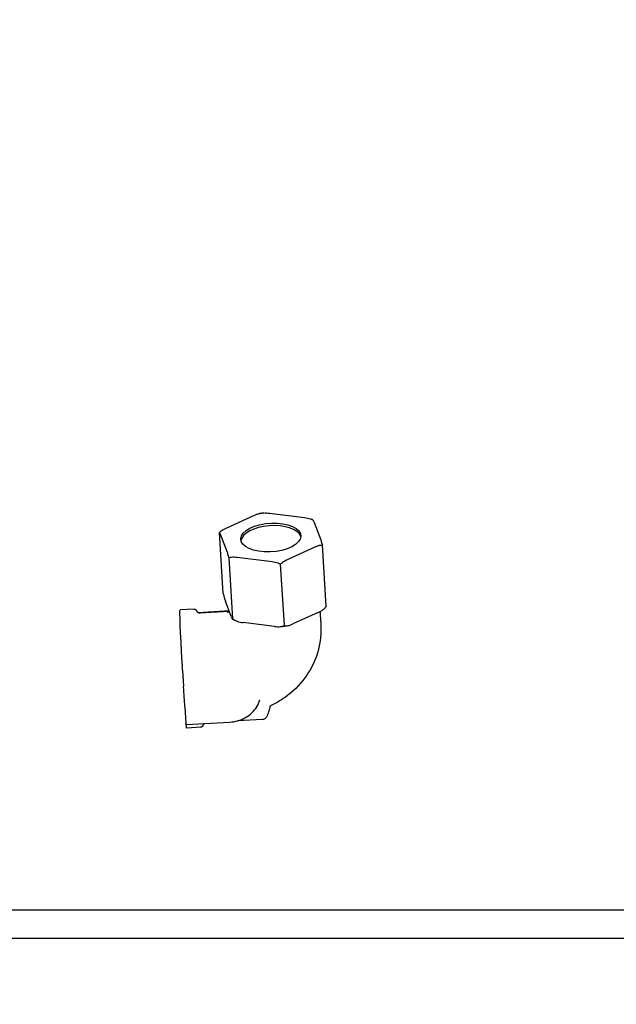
# Model space of a CAD drawing. Extents: x 0 to 796, y 0 to 496.
# Tile 169 of 222: x 400.46 to 404.24, y 311.04 to 317.28. Entities that reach past the tile are written whole.
import ezdxf

# ---------------------------------------------------------------- set-up
doc = ezdxf.new("R2010")
doc.units = 0
doc.header["$LTSCALE"] = 12
doc.header["$MEASUREMENT"] = 0
doc.layers.add('D', color=2, linetype='CONTINUOUS')
doc.layers.add('X', color=1, linetype='CONTINUOUS')
doc.styles.get("Standard").update_dxf_attribs({"font": 'SIMPLEX.SHX', "width": 0.875})
doc.dimstyles.get("Standard").update_dxf_attribs({"dimscale": 28, "dimtxt": 0.125, "dimasz": 0.125, "dimexe": 0.04375, "dimexo": 0.0625, "dimgap": 0.04375, "dimtad": 0, "dimtih": 1, "dimtoh": 1, "dimdec": 4, "dimzin": 12, "dimdsep": 46, "dimlunit": 5, "dimtxsty": 'Standard', "dimcen": 0, "dimclrd": 256, "dimclre": 256, "dimclrt": 256, "dimadec": 1, "dimazin": 3, "dimtfac": 0.875, "dimtdec": 4, "dimtofl": 0, "dimtmove": 0, "dimatfit": 2, "dimfxl": 1, "dimtolj": 1, "dimtzin": 12, "dimlwd": 13, "dimlwe": 13, "dimarcsym": 0})

# ---------------------------------------------------------------- blocks, each defined once
blk = doc.blocks.new('*D73')
at = {"layer": 'D', "lineweight": 13, "transparency": 16777216}
for p, q in [((390.4196, 320.4503), (515.3841, 320.4503)), ((514.1591, 316.9503), (514.1591, 262.9118)), ((514.1591, 194.9808), (514.1591, 256.9618)), ((441.1505, 191.4808), (515.3841, 191.4808))]:
    blk.add_line(p, q, dxfattribs=at)
at = {"layer": 'D', "transparency": 16777216}
for points in [[(513.5758, 316.9503), (514.7425, 316.9503), (514.1591, 320.4503)], [(513.5758, 194.9808), (514.7425, 194.9808), (514.1591, 191.4808)]]:
    blk.add_solid(points, dxfattribs=at)
at = {"layer": 'D', "transparency": 16777216, "insert": (514.1591, 259.9368), "char_height": 3.5, "attachment_point": 5}
blk.add_mtext('\\A1;129{}{\\C2;%%p1}', dxfattribs=at)
blk = doc.blocks.new('*D116')
at = {"layer": 'D', "lineweight": 13, "transparency": 16777216}
for p, q in [((397.8459, 318.7968), (397.8459, 333.2981)), ((439.3459, 308.6995), (439.3459, 333.2981)), ((435.8459, 332.0731), (401.3459, 332.0731))]:
    blk.add_line(p, q, dxfattribs=at)
at = {"layer": 'D', "transparency": 16777216}
for points in [[(401.3459, 332.6565), (401.3459, 331.4898), (397.8459, 332.0731)], [(435.8459, 332.6565), (435.8459, 331.4898), (439.3459, 332.0731)]]:
    blk.add_solid(points, dxfattribs=at)
at = {"layer": 'D', "transparency": 16777216, "insert": (418.5959, 336.8711), "char_height": 3.5, "attachment_point": 5}
blk.add_mtext('\\A1;41{\\H0.875x;\\S1/2;}{}{\\C2;%%p1}', dxfattribs=at)

msp = doc.modelspace()

# ---------------------------------------------------------------- linework, layer by layer
at = {"layer": 'X'}
for p, q in [((401.77037, 314.0579), (401.95022, 314.13958)), ((402.04534, 314.15247), (402.26674, 314.1252)), ((402.32908, 314.0929), (402.37063, 313.98394)), ((401.75314, 313.64362), (401.72833, 314.02924)), ((401.77915, 313.90375), (401.73759, 314.01271)), ((402.33785, 313.93875), (402.15801, 313.85707)), ((402.40589, 313.56319), (402.38108, 313.94882)), ((402.06289, 313.84418), (401.84148, 313.87146)), ((401.8144, 313.483), (401.7896, 313.86863)), ((402.14078, 313.44279), (402.11597, 313.82841)), ((401.80334, 313.4985), (401.7663, 313.59561)), ((401.56805, 313.54442), (401.47915, 313.5394)), ((401.59208, 313.52394), (401.76054, 313.53346)), ((401.78824, 313.52982), (401.60702, 313.51958)), ((402.35453, 313.52313), (402.19424, 313.45034)), ((402.0773, 313.43448), (401.87998, 313.4588)), ((401.49316, 313.19451), (401.49364, 313.17872)), ((401.4947, 313.15841), (401.50143, 313.05369)), ((401.50973, 312.92471), (401.51647, 312.82)), ((401.5171, 312.81218), (401.79414, 312.82784)), ((402.00152, 312.84476), (401.84276, 312.83579)), ((401.61036, 312.79561), (401.52145, 312.79059)), ((404.78341, 311.63688), (390.90841, 311.63688)), ((404.85271, 311.45758), (390.83911, 311.45758))]:
    msp.add_line(p, q, dxfattribs=at)
for centre, major_axis, ratio, start_param, end_param in [((402.05411, 313.99833), (0.19061, 0.01226), 0.4777019, -2.9948089, 3.2883764), ((402.05518, 313.98164), (0.19061, 0.01226), 0.4777019, 0.1467837, 3.0498388), ((402.05518, 313.98164), (0.19061, 0.01226), 0.4777019, 0.0917539, 0.1467837), ((401.60629, 313.5363), (-0.00103, -0.01671), 0.9435536, 0.0371907, 0.1114768), ((401.49232, 313.20766), (-0.00085, 0.01498), 0.0143563, -2.6434997, -1.6813954), ((401.50165, 313.04652), (-0.00085, 0.01498), 0.0143563, -1.2624541, -1.0727034), ((401.50995, 312.91754), (-0.00085, 0.01498), 0.0143563, -1.0727034, -0.8829526)]:
    msp.add_ellipse(centre, major_axis=major_axis, ratio=ratio, start_param=start_param, end_param=end_param, dxfattribs=at)
at = {"layer": 'X', "extrusion": (1.38386e-14, -1.16636e-16, -1)}
msp.add_ellipse((401.5003, 313.16499), major_axis=(-0.02115, 0.3744), ratio=0.0143563, start_param=-1.4601973, end_param=0, dxfattribs=at)
at = {"layer": 'X', "extrusion": (1.66605e-14, 1.65096e-17, -1)}
msp.add_ellipse((401.49448, 313.16557), major_axis=(-0.00085, 0.01498), ratio=0.0143563, start_param=-2.0688893, end_param=-0.498093, dxfattribs=at)
at = {"layer": 'X', "extrusion": (1.21368e-14, -2.26742e-16, -1)}
msp.add_ellipse((401.5003, 313.16499), major_axis=(-0.02115, 0.3744), ratio=0.0143563, start_param=-2.25864, end_param=-1.8791386, dxfattribs=at)
at = {"layer": 'X', "extrusion": (1.61364e-14, 6.51716e-18, -1)}
msp.add_ellipse((401.51625, 312.82716), major_axis=(0.00085, -0.01498), ratio=0.0143563, start_param=0, end_param=1.0727034, dxfattribs=at)
at = {"layer": 'X', "extrusion": (2.06404e-14, 2.60973e-16, -1)}
msp.add_ellipse((401.5003, 313.16499), major_axis=(0.02115, -0.3744), ratio=0.0143563, start_param=0, end_param=0.3426868, dxfattribs=at)
at = {"layer": 'X'}
for points in [[(401.95022, 314.13958), (401.95967, 314.1438), (401.97076, 314.1478), (401.9801, 314.14929)], [(402.00941, 314.15326), (402.02047, 314.15449), (402.03383, 314.15383), (402.04534, 314.15247)], [(402.40589, 313.56319), (402.40573, 313.5626), (402.40553, 313.56214), (402.40533, 313.56183)], [(401.76054, 313.53346), (401.77038, 313.53401), (401.78026, 313.53395), (401.79008, 313.53326)], [(401.98444, 312.96947), (401.98446, 312.96954), (401.98448, 312.96961), (401.9845, 312.96968)]]:
    msp.add_open_spline(points, degree=3, dxfattribs=at)
for points, knots in [([(402.00941, 314.15326), (402.00744, 314.15303), (402.00548, 314.1528), (402.00155, 314.15232), (401.99959, 314.15207), (401.99568, 314.15156), (401.99373, 314.1513), (401.98982, 314.15075), (401.98787, 314.15047), (401.98398, 314.14989), (401.98204, 314.1496), (401.9801, 314.14929)], [6.238783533, 6.238783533, 6.238783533, 6.238783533, 6.256358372, 6.256358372, 6.273933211, 6.273933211, 6.291508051, 6.291508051, 6.30908289, 6.30908289, 6.326657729, 6.326657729, 6.326657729, 6.326657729]), ([(402.26674, 314.1252), (402.27887, 314.12363), (402.29319, 314.12078), (402.30817, 314.11522), (402.31166, 314.11372), (402.31507, 314.11203)], [-0.70602507, -0.70602507, -0.70602507, -0.70602507, -0.60881107, -0.60881107, -0.58207866, -0.58207866, -0.58207866, -0.58207866]), ([(401.72833, 314.02924), (401.73196, 314.03317), (401.73609, 314.03688), (401.74902, 314.04701), (401.76052, 314.05336), (401.77037, 314.0579)], [-1.40629089, -1.40629089, -1.40629089, -1.40629089, -1.36684203, -1.36684203, -1.26962803, -1.26962803, -1.26962803, -1.26962803]), ([(402.32045, 314.10925), (402.32009, 314.10944), (402.31974, 314.10963), (402.31902, 314.11), (402.31867, 314.11019), (402.31795, 314.11056), (402.31759, 314.11074), (402.31688, 314.11111), (402.31652, 314.1113), (402.31579, 314.11166), (402.31543, 314.11185), (402.31507, 314.11203)], [5.225528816, 5.225528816, 5.225528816, 5.225528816, 5.230089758, 5.230089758, 5.2346507, 5.2346507, 5.239211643, 5.239211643, 5.243772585, 5.243772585, 5.248333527, 5.248333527, 5.248333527, 5.248333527]), ([(402.32045, 314.10925), (402.32102, 314.10891), (402.32164, 314.10827), (402.3242, 314.10471), (402.3268, 314.0988), (402.32908, 314.0929)], [-1.39546406, -1.39546406, -1.39546406, -1.39546406, -1.36684203, -1.36684203, -1.26962803, -1.26962803, -1.26962803, -1.26962803]), ([(401.73759, 314.01271), (401.73532, 314.01861), (401.73271, 314.02452), (401.72993, 314.02839), (401.72906, 314.02918), (401.72833, 314.02924)], [-0.70602507, -0.70602507, -0.70602507, -0.70602507, -0.60881107, -0.60881107, -0.56936221, -0.56936221, -0.56936221, -0.56936221]), ([(402.38108, 313.94882), (402.37717, 313.94932), (402.37282, 313.94918), (402.35935, 313.94732), (402.34771, 313.94316), (402.33785, 313.93875)], [-1.40629089, -1.40629089, -1.40629089, -1.40629089, -1.36684203, -1.36684203, -1.26962803, -1.26962803, -1.26962803, -1.26962803]), ([(402.37063, 313.98394), (402.37292, 313.97791), (402.37566, 313.9698), (402.37898, 313.95767), (402.38007, 313.95332), (402.38108, 313.94882)], [-0.70602507, -0.70602507, -0.70602507, -0.70602507, -0.60881107, -0.60881107, -0.56936221, -0.56936221, -0.56936221, -0.56936221]), ([(401.7896, 313.86863), (401.78858, 313.87313), (401.78749, 313.87748), (401.78417, 313.88961), (401.78143, 313.89772), (401.77915, 313.90375)], [-1.40629089, -1.40629089, -1.40629089, -1.40629089, -1.36684203, -1.36684203, -1.26962803, -1.26962803, -1.26962803, -1.26962803]), ([(401.84148, 313.87146), (401.82936, 313.87288), (401.81519, 313.87354), (401.7992, 313.87141), (401.79409, 313.87027), (401.7896, 313.86863)], [-0.70602507, -0.70602507, -0.70602507, -0.70602507, -0.60881107, -0.60881107, -0.56936221, -0.56936221, -0.56936221, -0.56936221]), ([(402.11597, 313.82841), (402.11119, 313.8312), (402.10586, 313.83363), (402.08934, 313.83976), (402.07502, 313.84262), (402.06289, 313.84418)], [-1.40629089, -1.40629089, -1.40629089, -1.40629089, -1.36684203, -1.36684203, -1.26962803, -1.26962803, -1.26962803, -1.26962803]), ([(402.15801, 313.85707), (402.14816, 313.85253), (402.13666, 313.84618), (402.12372, 313.83605), (402.1196, 313.83234), (402.11597, 313.82841)], [-0.70602507, -0.70602507, -0.70602507, -0.70602507, -0.60881107, -0.60881107, -0.56936221, -0.56936221, -0.56936221, -0.56936221]), ([(401.75314, 313.64362), (401.75359, 313.64105), (401.75406, 313.63852), (401.75577, 313.63016), (401.75734, 313.62383), (401.76109, 313.6102), (401.76392, 313.60191), (401.7663, 313.59561)], [-0.42458234, -0.42458234, -0.42458234, -0.42458234, -0.40555872, -0.40555872, -0.351595, -0.351595, -0.25082665, -0.25082665, -0.25082665, -0.25082665]), ([(402.35453, 313.52313), (402.36478, 313.52788), (402.37669, 313.53436), (402.39137, 313.54571), (402.39726, 313.55112), (402.40302, 313.55856), (402.40455, 313.56084), (402.40589, 313.56319)], [-1.59812162, -1.59812162, -1.59812162, -1.59812162, -1.49735327, -1.49735327, -1.44338955, -1.44338955, -1.42436593, -1.42436593, -1.42436593, -1.42436593]), ([(402.40195, 313.55718), (402.40218, 313.55749), (402.40241, 313.5578), (402.40287, 313.55841), (402.4031, 313.55872), (402.40355, 313.55934), (402.40378, 313.55965), (402.40423, 313.56027), (402.40445, 313.56058), (402.40489, 313.5612), (402.40511, 313.56152), (402.40533, 313.56183)], [4.174932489, 4.174932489, 4.174932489, 4.174932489, 4.179924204, 4.179924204, 4.184915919, 4.184915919, 4.189907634, 4.189907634, 4.194899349, 4.194899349, 4.199891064, 4.199891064, 4.199891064, 4.199891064]), ([(401.56805, 313.54442), (401.56977, 313.54452), (401.57153, 313.54431), (401.57475, 313.54336), (401.57625, 313.54263), (401.57875, 313.54088), (401.5798, 313.53987), (401.58129, 313.53806), (401.5818, 313.53725), (401.58251, 313.53596), (401.58275, 313.53544), (401.58294, 313.53499)], [0, 0, 0, 0, 0.005465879, 0.005465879, 0.010773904, 0.010773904, 0.015920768, 0.015920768, 0.020512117, 0.020512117, 0.024698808, 0.024698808, 0.024698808, 0.024698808]), ([(401.58294, 313.53499), (401.58332, 313.53409), (401.5839, 313.53288), (401.58548, 313.53036), (401.58641, 313.5291), (401.58866, 313.52662), (401.59002, 313.5254), (401.5934, 313.52298), (401.59553, 313.52186), (401.60034, 313.52013), (401.60311, 313.51962), (401.60585, 313.51956)], [0, 0, 0, 0, 0.006577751, 0.006577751, 0.01210861, 0.01210861, 0.017932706, 0.017932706, 0.025298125, 0.025298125, 0.033711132, 0.033711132, 0.033711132, 0.033711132]), ([(401.78009, 313.52114), (401.78062, 313.52163), (401.78113, 313.52212), (401.78511, 313.52597), (401.78799, 313.52933), (401.79035, 313.53256)], [0.047179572, 0.047179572, 0.047179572, 0.047179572, 0.051191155, 0.051191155, 0.078983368, 0.078983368, 0.078983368, 0.078983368]), ([(401.80334, 313.4985), (401.8057, 313.49237), (401.8084, 313.48615), (401.81157, 313.48163), (401.8128, 313.48062), (401.8139, 313.48164), (401.81418, 313.48219), (401.8144, 313.483)], [-1.59812162, -1.59812162, -1.59812162, -1.59812162, -1.49735327, -1.49735327, -1.44338955, -1.44338955, -1.42436593, -1.42436593, -1.42436593, -1.42436593]), ([(402.3659, 313.52877), (402.36673, 313.51579), (402.36757, 313.5028), (402.36964, 313.47056), (402.37131, 313.4513), (402.37195, 313.43002)], [0.15262755, 0.15262755, 0.15262755, 0.15262755, 0.19707697, 0.19707697, 0.2629294, 0.2629294, 0.2629294, 0.2629294]), ([(401.81229, 313.4813), (401.81354, 313.48059), (401.81481, 313.47989), (401.81736, 313.4785), (401.81865, 313.47781), (401.82124, 313.47646), (401.82255, 313.47578), (401.82519, 313.47445), (401.82652, 313.4738), (401.82919, 313.4725), (401.83054, 313.47185), (401.8319, 313.47122)], [2.055734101, 2.055734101, 2.055734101, 2.055734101, 2.072649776, 2.072649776, 2.089565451, 2.089565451, 2.106481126, 2.106481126, 2.123396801, 2.123396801, 2.140312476, 2.140312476, 2.140312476, 2.140312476]), ([(401.8144, 313.483), (401.8163, 313.48109), (401.81841, 313.4793), (401.82617, 313.47369), (401.8338, 313.47012), (401.85253, 313.46329), (401.86734, 313.46044), (401.87998, 313.4588)], [-0.42458234, -0.42458234, -0.42458234, -0.42458234, -0.40555872, -0.40555872, -0.351595, -0.351595, -0.25082665, -0.25082665, -0.25082665, -0.25082665]), ([(402.0773, 313.43448), (402.08993, 313.43302), (402.1046, 313.43224), (402.12275, 313.43452), (402.13003, 313.43626), (402.13719, 313.44002), (402.13911, 313.44132), (402.14078, 313.44279)], [-1.59812162, -1.59812162, -1.59812162, -1.59812162, -1.49735327, -1.49735327, -1.44338955, -1.44338955, -1.42436593, -1.42436593, -1.42436593, -1.42436593]), ([(402.11382, 313.43343), (402.11718, 313.43376), (402.12054, 313.43411), (402.12723, 313.43487), (402.13058, 313.43527), (402.13725, 313.43612), (402.14057, 313.43657), (402.14721, 313.43752), (402.15052, 313.43802), (402.15712, 313.43906), (402.16041, 313.4396), (402.16368, 313.44017)], [3.06475933, 3.06475933, 3.06475933, 3.06475933, 3.09515619, 3.09515619, 3.12555306, 3.12555306, 3.15594992, 3.15594992, 3.18634679, 3.18634679, 3.21674366, 3.21674366, 3.21674366, 3.21674366]), ([(402.14078, 313.44279), (402.14234, 313.44176), (402.14407, 313.44096), (402.15043, 313.43902), (402.15666, 313.43911), (402.17193, 313.44136), (402.18397, 313.44577), (402.19424, 313.45034)], [-0.42458234, -0.42458234, -0.42458234, -0.42458234, -0.40555872, -0.40555872, -0.351595, -0.351595, -0.25082665, -0.25082665, -0.25082665, -0.25082665]), ([(402.37195, 313.43002), (402.37367, 313.3727), (402.3655, 313.31444), (402.33067, 313.20603), (402.30391, 313.15442), (402.2353, 313.06164), (402.19227, 313.01956), (402.11435, 312.96367), (402.08212, 312.94484), (402.0484, 312.92901)], [0, 0, 0, 0, 0.17738885, 0.17738885, 0.35258178, 0.35258178, 0.53207675, 0.53207675, 0.64357757, 0.64357757, 0.64357757, 0.64357757]), ([(401.79414, 312.82784), (401.81166, 312.82883), (401.82906, 312.83179), (401.86253, 312.8415), (401.8786, 312.84824), (401.90839, 312.86512), (401.92211, 312.87526), (401.9463, 312.89832), (401.95677, 312.91126), (401.97372, 312.93911), (401.9802, 312.95404), (401.98444, 312.96947)], [1.5707963, 1.5707963, 1.5707963, 1.5707963, 1.8262048, 1.8262048, 2.0816133, 2.0816133, 2.3370218, 2.3370218, 2.5924303, 2.5924303, 2.8478388, 2.8478388, 2.8478388, 2.8478388]), ([(402.04844, 312.92903), (402.04834, 312.92819), (402.04823, 312.92734), (402.04756, 312.92222), (402.04681, 312.91768), (402.04446, 312.90631), (402.04263, 312.89939), (402.03671, 312.88142), (402.03189, 312.87045), (402.02608, 312.8601)], [0.011798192, 0.011798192, 0.011798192, 0.011798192, 0.014707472, 0.014707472, 0.029172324, 0.029172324, 0.050800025, 0.050800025, 0.086470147, 0.086470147, 0.086470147, 0.086470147]), ([(401.63193, 312.81867), (401.63141, 312.81823), (401.63092, 312.81778), (401.62956, 312.81642), (401.62875, 312.81548), (401.62738, 312.81364), (401.62681, 312.81275), (401.62547, 312.8104), (401.62487, 312.80898), (401.62432, 312.80742), (401.6242, 312.80702), (401.62409, 312.80666)], [0.015035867, 0.015035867, 0.015035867, 0.015035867, 0.017157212, 0.017157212, 0.021189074, 0.021189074, 0.024860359, 0.024860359, 0.031203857, 0.031203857, 0.033719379, 0.033719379, 0.033719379, 0.033719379]), ([(402.02608, 312.8601), (402.02501, 312.8582), (402.02365, 312.85628), (402.02034, 312.85265), (402.01832, 312.85093), (402.01351, 312.84783), (402.01059, 312.84653), (402.0056, 312.8452), (402.00356, 312.84487), (402.00152, 312.84476)], [0, 0, 0, 0, 0.007359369, 0.007359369, 0.015381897, 0.015381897, 0.024867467, 0.024867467, 0.031071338, 0.031071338, 0.031071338, 0.031071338]), ([(401.62409, 312.80666), (401.62393, 312.80612), (401.62372, 312.80548), (401.62312, 312.80411), (401.62278, 312.80344), (401.62173, 312.80176), (401.6209, 312.80069), (401.61893, 312.79882), (401.6178, 312.798), (401.61517, 312.79661), (401.61362, 312.79607), (401.61148, 312.79571), (401.61092, 312.79565), (401.61036, 312.79561)], [0, 0, 0, 0, 0.00482589, 0.00482589, 0.008400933, 0.008400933, 0.013280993, 0.013280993, 0.017832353, 0.017832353, 0.022936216, 0.022936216, 0.024719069, 0.024719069, 0.024719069, 0.024719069])]:
    msp.add_open_spline(points, degree=3, knots=knots, dxfattribs=at)

# ---------------------------------------------------------------- dimensions: what is measured, and where the dimension line sits
at = {"layer": 'D'}
dim = msp.add_linear_dim(base=(397.84591, 332.07314), p1=(439.34591, 306.94953), p2=(397.84591, 317.0468), angle=180, text='<>{}{\\C2;%%p1}', dimstyle='Standard', override={"dimtad": 1}, dxfattribs=at)
dim.commit()
dim.dimension.update_dxf_attribs({"geometry": '*D116', "text_midpoint": (418.59591, 336.87106)})
dim = msp.add_linear_dim(base=(514.15913, 191.48078), p1=(388.66958, 320.45026), p2=(439.40048, 191.48078), angle=90, text='<>{}{\\C2;%%p1}', dimstyle='Standard', override={"dimdec": 3}, dxfattribs=at)
dim.commit()
dim.dimension.update_dxf_attribs({"geometry": '*D73', "text_midpoint": (514.15913, 259.93683), "dimtype": 160})

doc.saveas('drawing.dxf')
